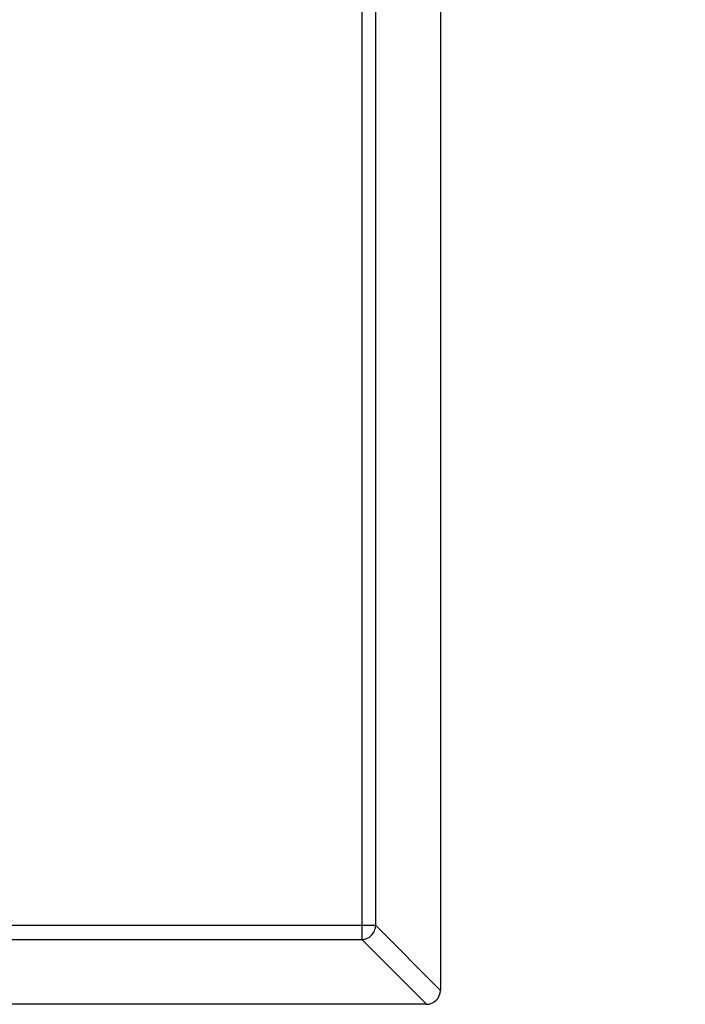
# Model space of a CAD drawing. Header units: millimetres. Extents: x -16 to 538, y -56 to 87.
# Tile 132 of 162: x 469.906 to 470.846, y 17.491 to 18.881. Entities that reach past the tile are written whole.
import ezdxf

# ---------------------------------------------------------------- set-up
doc = ezdxf.new("R2010")
doc.units = ezdxf.units.MM
doc.header["$LTSCALE"] = 1.21
doc.header["$MEASUREMENT"] = 0
doc.header["$PDMODE"] = 3
doc.header["$PDSIZE"] = 0.3125
doc.layers.get('0').update_dxf_attribs({"linetype": 'CONTINUOUS'})
doc.layers.get('DEFPOINTS').update_dxf_attribs({"linetype": 'CONTINUOUS'})
doc.layers.add('Dim', color=3, linetype='CONTINUOUS', lineweight=25)
doc.styles.get("Standard").update_dxf_attribs({"font": 'txt', "width": 0.8})
doc.dimstyles.get("Standard").update_dxf_attribs({"dimtxt": 0.15625, "dimasz": 0.1875, "dimexe": 0.125, "dimexo": 0.0625, "dimgap": 0.09, "dimtad": 0, "dimtih": 1, "dimtoh": 1, "dimzin": 4, "dimdsep": 46, "dimtxsty": 'STANDARD', "dimblk": '_FILLED', "dimblk1": '_FILLED', "dimblk2": '_FILLED', "dimcen": 0.09, "dimazin": 1, "dimtp": 0.01, "dimtm": 0.01, "dimtfac": 1, "dimtofl": 0, "dimtmove": 0, "dimatfit": 3, "dimldrblk": '_FILLED', "dimfxl": 1, "dimtolj": 1, "dimtzin": 4, "dimarcsym": 0})

# ---------------------------------------------------------------- blocks, each defined once
blk = doc.blocks.new('_FILLED')
at = {"color": 0, "linetype": 'ByBlock'}
blk.add_solid([(0, 0), (-1, 0.16667), (-1, -0.16667)], dxfattribs=at)
blk = doc.blocks.new('*D19')
at = {"color": 0, "linetype": 'ByBlock', "lineweight": -2}
for p, q in [((450.6432, 37.0225), (532.5397, 37.0225)), ((532.4147, 37.0225), (532.4147, 16.4209)), ((532.4147, -12.0275), (532.4147, 8.5742)), ((450.6432, -12.0275), (532.5397, -12.0275))]:
    blk.add_line(p, q, dxfattribs=at)
at = {"layer": 'DEFPOINTS', "color": 0, "linetype": 'ByBlock'}
for p in [(450.5807, 37.0225), (450.5807, -12.0275)]:
    blk.add_point(p, dxfattribs=at)
at = {"color": 0, "linetype": 'ByBlock', "lineweight": -2, "xscale": 2.54, "yscale": 2.54, "zscale": 2.54}
for p, rotation in [((532.4147, 37.0225), 90), ((532.4147, -12.0275), 270)]:
    blk.add_blockref('_FILLED', p, dxfattribs=dict(at, rotation=rotation))
at = {"color": 0, "linetype": 'ByBlock', "lineweight": -2, "insert": (532.4147, 12.4975), "char_height": 2.5, "attachment_point": 5, "rotation": 90}
blk.add_mtext('\\A1;49.05', dxfattribs=at)

msp = doc.modelspace()

# ---------------------------------------------------------------- linework, layer by layer
at = {"color": 7, "linetype": 'Continuous'}
for p, q in [((470.5003, 19.1709), (470.5003, 17.5109)), ((470.3892, 19.0995), (470.3892, 17.5823)), ((470.4089, 17.602), (470.4089, 19.0798)), ((470.4089, 17.602), (467.5918, 17.602)), ((470.4089, 17.602), (470.5003, 17.5106)), ((467.6114, 17.5823), (470.3892, 17.5823)), ((470.4806, 17.4909), (470.3892, 17.5823)), ((470.4803, 17.4909), (467.5203, 17.4909))]:
    msp.add_line(p, q, dxfattribs=at)
msp.add_arc((470.4803, 17.5109), 0.02, 270, 0, dxfattribs=at)
msp.add_open_spline([(470.3892, 17.5823), (470.3917, 17.5824), (470.3968, 17.5836), (470.4033, 17.588), (470.4077, 17.5944), (470.4088, 17.5995), (470.4089, 17.602)], degree=3, knots=[0, 0, 0, 0, 0.249032, 0.5, 0.750968, 1, 1, 1, 1], dxfattribs=at)

# ---------------------------------------------------------------- dimensions: what is measured, and where the dimension line sits
at = {"layer": 'Dim'}
dim = msp.add_linear_dim(base=(532.4147, -12.0275), p1=(450.5807, 37.0225), p2=(450.5807, -12.0275), angle=90, dimstyle='STANDARD', override={"dimtxt": 2.5, "dimasz": 2.54, "dimtih": 0, "dimtoh": 0, "dimzin": 0, "dimcen": 0.198, "dimadec": 0, "dimazin": 0, "dimtp": 0, "dimtm": 0, "dimtdec": 4, "dimtzin": 0}, dxfattribs=at)
dim.commit()
dim.dimension.update_dxf_attribs({"geometry": '*D19', "text_midpoint": (532.4147, 12.4975)})

doc.saveas('drawing.dxf')
